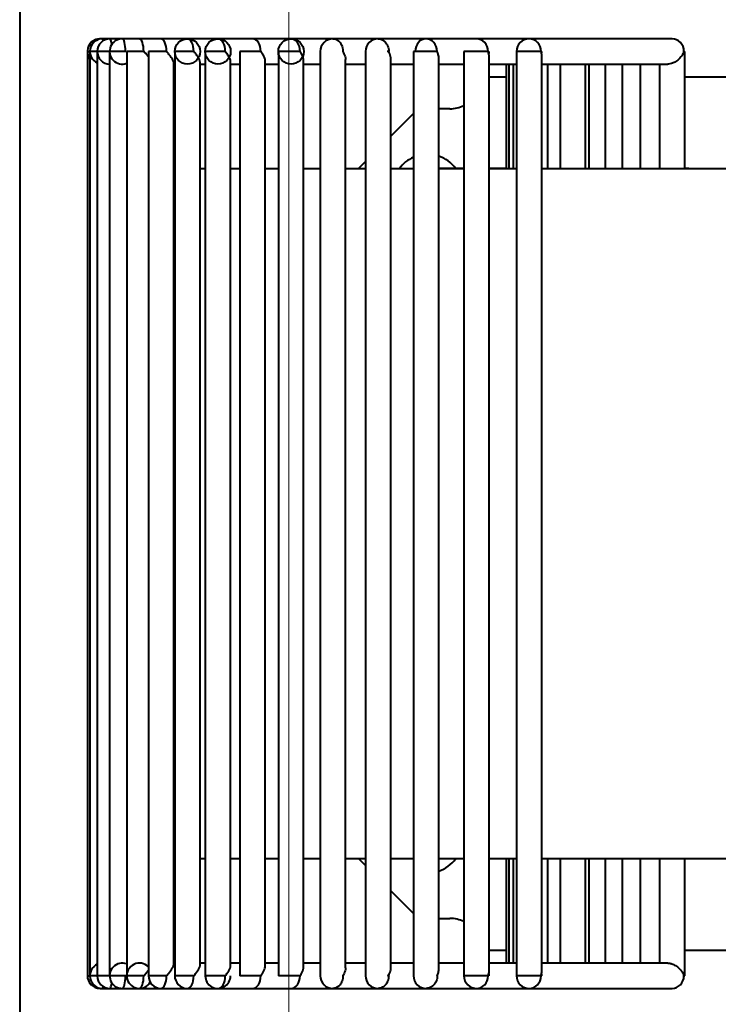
# Model space of a CAD drawing. Header units: millimetres. Extents: x 0 to 420, y -1 to 297.
# Tile 11 of 21: x 172 to 183, y 159 to 174. Entities that reach past the tile are written whole.
import ezdxf

# ---------------------------------------------------------------- set-up
doc = ezdxf.new("R2010")
doc.units = ezdxf.units.MM
for name, color, linetype in [('INGOMBRO_MAIN_CS', 7, 'Continuous'), ('Livello1', 7, 'Continuous'), ('ME001258.00_R00_', 7, 'Continuous')]:
    doc.layers.add(name, color=color, linetype=linetype)

# ---------------------------------------------------------------- blocks, each defined once
blk = doc.blocks.new('SEANNOT_GROUP3')
at = {"layer": 'Livello1', "color": 7, "linetype": 'Continuous', "lineweight": 20}
blk.add_line((176.576, 127.627), (176.576, 202.627), dxfattribs=at)
blk = doc.blocks.new('SE')
at = {"layer": 'INGOMBRO_MAIN_CS', "color": 7, "linetype": 'Continuous', "lineweight": 40}
for p, q in [((172.334, 146.626), (172.334, 195.626)), ((173.595, 174.15), (173.595, 174.147)), ((173.634, 174.15), (173.595, 174.15)), ((173.751, 174.15), (173.634, 174.15)), ((173.946, 174.15), (173.751, 174.15)), ((174.216, 174.15), (173.946, 174.15)), ((174.56, 174.15), (174.216, 174.15)), ((174.975, 174.15), (174.56, 174.15)), ((175.457, 174.15), (174.975, 174.15)), ((176.004, 174.15), (175.458, 174.15)), ((176.612, 174.15), (176.005, 174.15)), ((179.542, 174.15), (176.612, 174.15)), ((179.542, 174.15), (176.612, 174.15)), ((179.542, 174.15), (177.274, 174.15)), ((179.542, 174.15), (177.987, 174.15)), ((179.542, 174.15), (178.745, 174.15)), ((180.372, 174.15), (179.542, 174.15)), ((180.372, 174.15), (179.542, 174.15)), ((180.372, 174.15), (179.542, 174.15)), ((180.372, 174.15), (179.542, 174.15)), ((180.372, 174.15), (179.542, 174.15)), ((180.372, 174.15), (179.542, 174.15)), ((180.251, 174.15), (180.209, 174.15)), ((180.321, 174.15), (180.251, 174.15)), ((180.372, 174.15), (180.321, 174.15)), ((182.629, 174.15), (180.372, 174.15)), ((182.331, 174.15), (180.372, 174.15)), ((182.045, 174.15), (180.372, 174.15)), ((181.772, 174.15), (180.372, 174.15)), ((181.516, 174.15), (180.372, 174.15)), ((180.418, 174.15), (180.372, 174.15)), ((181.278, 174.15), (180.372, 174.15)), ((181.06, 174.15), (180.372, 174.15)), ((180.542, 174.15), (180.418, 174.15)), ((180.691, 174.15), (180.542, 174.15)), ((180.864, 174.15), (180.691, 174.15)), ((181.06, 174.15), (180.864, 174.15)), ((181.278, 174.15), (181.06, 174.15)), ((181.516, 174.15), (181.278, 174.15)), ((181.772, 174.15), (181.516, 174.15)), ((182.045, 174.15), (181.772, 174.15)), ((182.331, 174.15), (182.045, 174.15)), ((182.629, 174.15), (182.331, 174.15)), ((173.395, 173.95), (173.434, 173.95)), ((173.395, 173.95), (173.395, 159.35)), ((173.551, 173.95), (173.434, 173.95)), ((173.434, 173.95), (173.434, 159.35)), ((173.746, 173.95), (173.551, 173.95)), ((173.551, 173.95), (173.551, 159.35)), ((174.004, 173.95), (173.746, 173.95)), ((173.746, 173.95), (173.746, 159.35)), ((174.004, 173.95), (173.998, 173.95)), ((174.291, 173.95), (174.016, 173.95)), ((174.016, 173.95), (174.016, 159.35)), ((174.291, 173.95), (174.284, 173.95)), ((174.651, 173.95), (174.36, 173.95)), ((174.36, 173.95), (174.36, 159.35)), ((174.644, 173.95), (174.475, 173.95)), ((174.651, 173.95), (174.644, 173.95)), ((175.081, 173.95), (174.775, 173.95)), ((174.775, 173.95), (174.775, 159.35)), ((175.075, 173.95), (174.875, 173.95)), ((175.081, 173.95), (175.075, 173.95)), ((175.578, 173.95), (175.257, 173.95)), ((175.257, 173.95), (175.257, 159.35)), ((175.572, 173.95), (175.343, 173.95)), ((175.578, 173.95), (175.572, 173.95)), ((176.138, 173.95), (175.804, 173.95)), ((175.804, 173.95), (175.804, 159.35)), ((176.133, 173.95), (175.876, 173.95)), ((176.138, 173.95), (176.133, 173.95)), ((176.758, 173.95), (176.412, 173.95)), ((176.412, 173.95), (176.412, 159.35)), ((176.753, 173.95), (176.47, 173.95)), ((176.758, 173.95), (176.753, 173.95)), ((177.074, 173.95), (177.074, 159.35)), ((177.787, 173.95), (177.787, 159.35)), ((178.155, 173.949), (178.128, 173.95)), ((178.921, 173.95), (178.545, 173.95)), ((178.545, 173.95), (178.545, 159.35)), ((178.918, 173.95), (178.572, 173.95)), ((178.921, 173.95), (178.918, 173.95)), ((179.726, 173.95), (179.342, 173.95)), ((179.342, 173.95), (179.342, 159.35)), ((179.726, 173.95), (179.723, 173.95)), ((180.562, 173.95), (180.172, 173.95)), ((180.172, 173.95), (180.172, 159.35)), ((180.562, 173.95), (180.56, 173.95)), ((180.572, 159.416), (180.572, 173.883)), ((182.817, 173.95), (182.813, 173.95)), ((182.813, 173.95), (182.829, 173.95)), ((182.829, 172.1), (182.829, 173.95)), ((174.76, 159.53), (174.76, 173.77)), ((174.76, 173.75), (174.775, 173.75)), ((175.175, 159.522), (175.175, 173.777)), ((175.175, 173.75), (175.257, 173.75)), ((175.657, 159.514), (175.657, 173.788)), ((175.657, 173.75), (175.804, 173.75)), ((176.204, 159.502), (176.204, 173.798)), ((176.204, 173.75), (176.412, 173.75)), ((176.811, 159.49), (176.811, 173.811)), ((176.811, 173.75), (177.074, 173.75)), ((176.811, 173.75), (177.074, 173.75)), ((177.474, 159.477), (177.474, 173.823)), ((177.474, 173.75), (177.787, 173.75)), ((177.474, 173.75), (177.787, 173.75)), ((177.474, 173.75), (177.787, 173.75)), ((178.187, 159.464), (178.187, 173.837)), ((178.187, 173.75), (178.545, 173.75)), ((178.187, 173.75), (178.545, 173.75)), ((178.187, 173.75), (178.545, 173.75)), ((178.187, 173.75), (178.545, 173.75)), ((178.945, 159.448), (178.945, 173.853)), ((178.945, 173.75), (179.342, 173.75)), ((178.945, 173.75), (179.342, 173.75)), ((178.945, 173.75), (179.342, 173.75)), ((178.945, 173.75), (179.342, 173.75)), ((178.945, 173.75), (179.342, 173.75)), ((179.742, 159.432), (179.742, 173.867)), ((179.742, 173.75), (180.172, 173.75)), ((179.742, 173.75), (180.172, 173.75)), ((179.742, 173.75), (180.172, 173.75)), ((179.742, 173.75), (180.172, 173.75)), ((179.742, 173.75), (180.172, 173.75)), ((179.742, 173.75), (180.172, 173.75)), ((180.009, 173.75), (180.009, 172.1)), ((180.051, 173.75), (180.051, 172.1)), ((180.121, 173.75), (180.121, 172.1)), ((180.572, 173.75), (182.561, 173.75)), ((180.572, 173.75), (182.247, 173.75)), ((180.572, 173.75), (181.945, 173.75)), ((180.572, 173.75), (181.658, 173.75)), ((180.572, 173.75), (181.388, 173.75)), ((180.572, 173.75), (181.278, 173.75)), ((180.572, 173.75), (180.908, 173.75)), ((180.664, 173.75), (180.664, 172.1)), ((180.86, 173.75), (180.86, 172.1)), ((181.26, 172.1), (181.26, 173.75)), ((181.316, 173.75), (181.316, 172.1)), ((181.572, 173.75), (181.572, 172.1)), ((181.845, 172.1), (181.845, 173.75)), ((182.133, 172.1), (182.133, 173.75)), ((182.435, 172.1), (182.435, 173.75)), ((180.009, 173.545), (179.742, 173.545)), ((184.96, 173.545), (182.829, 173.545)), ((178.545, 172.968), (178.187, 172.61)), ((179.122, 173.045), (178.945, 173.045)), ((177.787, 172.21), (177.677, 172.1)), ((174.76, 172.1), (174.775, 172.1)), ((175.175, 172.1), (175.257, 172.1)), ((175.657, 172.1), (175.804, 172.1)), ((176.204, 172.1), (176.412, 172.1)), ((176.811, 172.1), (177.074, 172.1)), ((177.474, 172.1), (177.787, 172.1)), ((178.187, 172.1), (178.545, 172.1)), ((178.945, 172.1), (179.342, 172.1)), ((179.342, 172.1), (178.945, 172.1)), ((179.742, 172.1), (180.172, 172.1)), ((180.009, 172.1), (179.742, 172.1)), ((179.742, 172.1), (180.172, 172.1)), ((180.572, 172.1), (187.218, 172.1)), ((180.572, 172.1), (187.218, 172.1)), ((182.895, 172.1), (182.829, 172.1)), ((174.76, 161.2), (174.775, 161.2)), ((175.175, 161.2), (175.257, 161.2)), ((175.657, 161.2), (175.804, 161.2)), ((176.204, 161.2), (176.412, 161.2)), ((176.811, 161.2), (177.074, 161.2)), ((177.474, 161.2), (177.787, 161.2)), ((177.678, 161.2), (177.787, 161.091)), ((178.187, 161.2), (178.545, 161.2)), ((178.945, 161.2), (179.342, 161.2)), ((179.742, 161.2), (180.172, 161.2)), ((180.009, 161.2), (180.009, 159.55)), ((180.051, 161.2), (180.051, 159.55)), ((180.121, 161.2), (180.121, 159.55)), ((180.572, 161.2), (187.218, 161.2)), ((180.664, 161.2), (180.664, 159.55)), ((180.86, 161.2), (180.86, 159.55)), ((181.26, 159.55), (181.26, 161.2)), ((181.316, 161.2), (181.316, 159.55)), ((181.572, 161.2), (181.572, 159.55)), ((181.845, 159.55), (181.845, 161.2)), ((182.133, 159.55), (182.133, 161.2)), ((182.435, 159.55), (182.435, 161.2)), ((182.829, 159.35), (182.829, 161.2)), ((178.187, 160.691), (178.545, 160.333)), ((178.945, 160.256), (179.122, 160.256)), ((179.742, 159.756), (180.009, 159.756)), ((182.829, 159.756), (184.96, 159.756)), ((174.775, 159.55), (174.76, 159.55)), ((175.257, 159.55), (175.175, 159.55)), ((175.804, 159.55), (175.657, 159.55)), ((176.412, 159.55), (176.204, 159.55)), ((177.074, 159.55), (176.811, 159.55)), ((177.074, 159.55), (176.811, 159.55)), ((177.787, 159.55), (177.474, 159.55)), ((177.787, 159.55), (177.474, 159.55)), ((177.787, 159.55), (177.474, 159.55)), ((178.545, 159.55), (178.187, 159.55)), ((178.545, 159.55), (178.187, 159.55)), ((178.545, 159.55), (178.187, 159.55)), ((178.545, 159.55), (178.187, 159.55)), ((179.342, 159.55), (178.945, 159.55)), ((179.342, 159.55), (178.945, 159.55)), ((179.342, 159.55), (178.945, 159.55)), ((179.342, 159.55), (178.945, 159.55)), ((179.342, 159.55), (178.945, 159.55)), ((180.172, 159.55), (179.742, 159.55)), ((180.172, 159.55), (179.742, 159.55)), ((180.172, 159.55), (179.742, 159.55)), ((180.172, 159.55), (179.742, 159.55)), ((180.172, 159.55), (179.742, 159.55)), ((180.172, 159.55), (179.742, 159.55)), ((182.247, 159.55), (180.572, 159.55)), ((182.561, 159.55), (180.572, 159.55)), ((181.945, 159.55), (180.572, 159.55)), ((181.658, 159.55), (180.572, 159.55)), ((181.389, 159.55), (180.572, 159.55)), ((180.908, 159.55), (180.572, 159.55)), ((181.278, 159.55), (180.572, 159.55)), ((173.395, 159.35), (173.434, 159.35)), ((173.551, 159.35), (173.434, 159.35)), ((173.746, 159.35), (173.551, 159.35)), ((174.004, 159.35), (173.746, 159.35)), ((174.291, 159.35), (174.016, 159.35)), ((174.651, 159.35), (174.36, 159.35)), ((175.081, 159.35), (174.775, 159.35)), ((175.578, 159.35), (175.257, 159.35)), ((176.138, 159.35), (175.804, 159.35)), ((176.758, 159.35), (176.412, 159.35)), ((178.155, 159.352), (178.128, 159.35)), ((179.726, 159.35), (179.342, 159.35)), ((180.562, 159.35), (180.172, 159.35)), ((182.813, 159.35), (182.829, 159.35)), ((173.595, 159.15), (173.634, 159.15)), ((173.634, 159.15), (173.751, 159.15)), ((173.751, 159.15), (173.946, 159.15)), ((173.946, 159.15), (174.216, 159.15)), ((174.216, 159.15), (174.56, 159.15)), ((174.56, 159.15), (174.975, 159.15)), ((174.975, 159.15), (175.457, 159.15)), ((175.458, 159.15), (176.004, 159.15)), ((176.005, 159.15), (176.612, 159.15)), ((176.612, 159.15), (179.542, 159.15)), ((176.612, 159.15), (179.542, 159.15)), ((177.274, 159.15), (179.542, 159.15)), ((177.987, 159.15), (179.542, 159.15)), ((178.745, 159.15), (179.542, 159.15)), ((179.542, 159.15), (180.372, 159.15)), ((179.542, 159.15), (180.372, 159.15)), ((179.542, 159.15), (180.372, 159.15)), ((179.542, 159.15), (180.372, 159.15)), ((179.542, 159.15), (180.372, 159.15)), ((179.542, 159.15), (180.372, 159.15)), ((180.209, 159.15), (180.251, 159.15)), ((180.251, 159.15), (180.321, 159.15)), ((180.321, 159.15), (180.372, 159.15)), ((180.372, 159.15), (182.331, 159.15)), ((180.372, 159.15), (182.629, 159.15)), ((180.372, 159.15), (182.045, 159.15)), ((180.372, 159.15), (181.772, 159.15)), ((180.372, 159.15), (181.516, 159.15)), ((180.372, 159.15), (180.418, 159.15)), ((180.372, 159.15), (181.06, 159.15)), ((180.372, 159.15), (181.278, 159.15)), ((180.418, 159.15), (180.542, 159.15)), ((180.542, 159.15), (180.691, 159.15)), ((180.691, 159.15), (180.864, 159.15)), ((180.864, 159.15), (181.06, 159.15)), ((181.06, 159.15), (181.278, 159.15)), ((181.278, 159.15), (181.516, 159.15)), ((181.516, 159.15), (181.772, 159.15)), ((181.772, 159.15), (182.045, 159.15)), ((182.045, 159.15), (182.331, 159.15))]:
    blk.add_line(p, q, dxfattribs=at)
for centre in [(174.975, 173.95), (175.457, 173.95), (176.612, 173.95)]:
    blk.add_circle(centre, 0.2, dxfattribs=at)
for centre, radius, start, end in [((173.595, 173.95), 0.2, 84.4067, 216.361), ((173.634, 173.95), 0.2, 89.7647, 245.6166), ((173.751, 173.95), 0.2, 90, 268.4035), ((173.946, 173.95), 0.2, 90, 290.5355), ((177.274, 173.95), 0.2, 90.1077, 179.9259), ((177.987, 173.95), 0.2, 90.1484, 179.9065), ((180.372, 173.95), 0.2, 90, 179.9998), ((179.542, 173.95), 0.2, 348.3107, 0), ((180.372, 173.95), 0.2, 351.5535, 0), ((179.122, 173.545), 0.5, 270.0014, 296.0839), ((178.768, 171.777), 0.55, 113.9938, 143.9918), ((178.768, 171.777), 0.55, 36.0082, 71.2987), ((178.768, 161.524), 0.55, 288.7013, 323.9581), ((179.122, 159.756), 0.5, 63.9283, 90.0182), ((173.634, 159.35), 0.2, 114.3834, 269.523), ((173.946, 159.35), 0.2, 69.4646, 270), ((174.216, 159.35), 0.2, 44.0169, 329.2766), ((173.595, 159.35), 0.2, 180.0056, 270.0525), ((173.751, 159.35), 0.2, 180.0079, 270), ((174.56, 159.35), 0.2, 180.0019, 267.218), ((174.975, 159.35), 0.2, 180.0047, 267.0715), ((175.457, 159.35), 0.2, 179.9928, 0), ((177.274, 159.35), 0.2, 179.9284, 270.427), ((177.987, 159.35), 0.2, 179.9072, 270.5558), ((178.745, 159.35), 0.2, 180.0285, 270.7272), ((179.542, 159.35), 0.2, 179.9922, 271.6537), ((179.542, 159.35), 0.2, 0, 9.9997), ((180.372, 159.35), 0.2, 180, 271.6882), ((180.372, 159.35), 0.2, 0, 7.3158)]:
    blk.add_arc(centre, radius, start, end, dxfattribs=at)
for centre, major_axis, ratio, start_param, end_param in [((173.634, 173.95), (0, -0.2), 0.087156, 2.571718, 3.141593), ((173.751, 173.95), (0, -0.2), 0.173648, 2.166333, 3.141593), ((173.946, 173.95), (0, -0.2), 0.258819, 1.570796, 3.141593), ((174.216, 173.95), (0, -0.2), 0.34202, 1.570796, 3.141593), ((174.56, 173.95), (0, -0.2), 0.422618, 1.570796, 3.141593), ((174.975, 173.95), (0, -0.2), 0.5, 1.570796, 3.141593), ((175.458, 173.95), (0, -0.2), 0.573576, 1.570796, 3.141593), ((176.005, 173.95), (0, -0.2), 0.642788, 1.570796, 3.141593), ((176.612, 173.95), (0, -0.2), 0.707107, 1.570796, 3.141593), ((178.745, 173.95), (0, -0.2), 0.866025, 1.570796, 4.711941), ((179.542, 173.95), (0, -0.2), 0.906308, 1.570796, 3.141593), ((180.372, 173.95), (0, -0.2), 0.939693, 1.570796, 3.141593), ((182.629, 173.95), (0, -0.2), 0.939693, 1.570795, 3.141593), ((173.946, 159.35), (0, 0.2), 0.258819, 3.141593, 4.712356), ((174.216, 159.35), (0, 0.2), 0.34202, 3.141593, 4.712356), ((174.56, 159.35), (0, 0.2), 0.422618, 3.141593, 4.712356), ((174.975, 159.35), (0, 0.2), 0.5, 3.141593, 4.712356), ((175.458, 159.35), (0, 0.2), 0.573576, 3.141593, 4.712356), ((176.005, 159.35), (0, 0.2), 0.642788, 3.141593, 4.712356), ((176.612, 159.35), (0, 0.2), 0.707107, 3.141593, 4.712356), ((179.542, 159.35), (0, 0.2), 0.906308, 3.141593, 4.712356), ((180.372, 159.35), (0, 0.2), 0.939693, 3.141593, 4.712356), ((182.629, 159.35), (0, 0.2), 0.939693, 3.141593, 4.712354), ((173.634, 159.35), (0, 0.2), 0.087156, 3.141593, 3.711467), ((173.751, 159.35), (0, 0.2), 0.173648, 3.141593, 4.116857)]:
    blk.add_ellipse(centre, major_axis=major_axis, ratio=ratio, start_param=start_param, end_param=end_param, dxfattribs=at)
for points, knots in [([(177.274, 174.15), (177.279, 174.15), (177.295, 174.15), (177.325, 174.143), (177.37, 174.116), (177.417, 174.053), (177.432, 173.987), (177.432, 173.95), (177.432, 173.95)], [0, 0, 0, 0, 0.050752, 0.176449, 0.377012, 0.651811, 0.999915, 1, 1, 1, 1]), ([(177.987, 174.15), (177.991, 174.15), (178.003, 174.15), (178.026, 174.147), (178.061, 174.133), (178.104, 174.1), (178.144, 174.039), (178.155, 173.981), (178.155, 173.95), (178.155, 173.95), (178.155, 173.95)], [0, 0, 0, 0, 0.036494, 0.124834, 0.26526, 0.457608, 0.701579, 0.996774, 0.996976, 1, 1, 1, 1]), ([(174.36, 173.863), (174.353, 173.872), (174.345, 173.882), (174.337, 173.892), (174.33, 173.9), (174.323, 173.908), (174.316, 173.916), (174.312, 173.921), (174.308, 173.926), (174.304, 173.931), (174.299, 173.936), (174.294, 173.941), (174.292, 173.947), (174.291, 173.948), (174.291, 173.949), (174.291, 173.95), (174.291, 173.95), (174.291, 173.95), (174.291, 173.95)], [0.8387295, 0.8387295, 0.8387295, 0.8387295, 0.8953483, 0.8953483, 0.8953483, 0.9408986, 0.9408986, 0.9408986, 0.967924, 0.967924, 0.967924, 0.9951027, 0.9951027, 0.9951027, 0.998957, 0.998957, 0.998957, 1, 1, 1, 1]), ([(174.76, 173.769), (174.76, 173.778), (174.757, 173.788), (174.752, 173.8), (174.745, 173.817), (174.733, 173.836), (174.719, 173.857), (174.712, 173.869), (174.703, 173.88), (174.694, 173.892), (174.687, 173.9), (174.681, 173.908), (174.674, 173.916), (174.671, 173.921), (174.667, 173.926), (174.663, 173.931), (174.659, 173.936), (174.654, 173.941), (174.651, 173.947), (174.651, 173.948), (174.651, 173.949), (174.651, 173.95), (174.651, 173.95), (174.651, 173.95), (174.651, 173.95)], [0.619423, 0.619423, 0.619423, 0.619423, 0.703569, 0.703569, 0.703569, 0.8274924, 0.8274924, 0.8274924, 0.8963925, 0.8963925, 0.8963925, 0.9415516, 0.9415516, 0.9415516, 0.9682976, 0.9682976, 0.9682976, 0.9952029, 0.9952029, 0.9952029, 0.9990443, 0.9990443, 0.9990443, 1, 1, 1, 1]), ([(175.175, 173.777), (175.175, 173.777), (175.175, 173.777), (175.175, 173.777), (175.175, 173.789), (175.171, 173.803), (175.164, 173.818), (175.155, 173.839), (175.142, 173.863), (175.125, 173.887), (175.119, 173.896), (175.113, 173.904), (175.106, 173.913), (175.102, 173.918), (175.098, 173.924), (175.094, 173.929), (175.09, 173.934), (175.085, 173.94), (175.082, 173.946), (175.082, 173.947), (175.081, 173.948), (175.081, 173.949), (175.081, 173.95), (175.081, 173.95), (175.081, 173.95)], [0.6445892, 0.6445892, 0.6445892, 0.6445892, 0.6448543, 0.6448543, 0.6448543, 0.7457694, 0.7457694, 0.7457694, 0.8860985, 0.8860985, 0.8860985, 0.9351571, 0.9351571, 0.9351571, 0.9646665, 0.9646665, 0.9646665, 0.9943151, 0.9943151, 0.9943151, 0.9985073, 0.9985073, 0.9985073, 1, 1, 1, 1]), ([(175.657, 173.787), (175.657, 173.791), (175.657, 173.795), (175.656, 173.8), (175.654, 173.817), (175.646, 173.836), (175.636, 173.857), (175.63, 173.869), (175.623, 173.88), (175.615, 173.892), (175.61, 173.9), (175.605, 173.908), (175.599, 173.916), (175.595, 173.921), (175.592, 173.926), (175.589, 173.931), (175.585, 173.936), (175.581, 173.941), (175.579, 173.947), (175.578, 173.948), (175.578, 173.949), (175.578, 173.95), (175.578, 173.95), (175.578, 173.95), (175.578, 173.95)], [0.6722191, 0.6722191, 0.6722191, 0.6722191, 0.7036201, 0.7036201, 0.7036201, 0.8275616, 0.8275616, 0.8275616, 0.8964405, 0.8964405, 0.8964405, 0.9415815, 0.9415815, 0.9415815, 0.9683146, 0.9683146, 0.9683146, 0.9952074, 0.9952074, 0.9952074, 0.9990482, 0.9990482, 0.9990482, 1, 1, 1, 1]), ([(176.204, 173.797), (176.204, 173.798), (176.204, 173.798), (176.204, 173.799), (176.204, 173.816), (176.199, 173.835), (176.19, 173.856), (176.185, 173.868), (176.179, 173.879), (176.173, 173.892), (176.168, 173.9), (176.163, 173.908), (176.158, 173.916), (176.155, 173.921), (176.152, 173.926), (176.148, 173.931), (176.145, 173.936), (176.141, 173.941), (176.139, 173.947), (176.139, 173.948), (176.138, 173.949), (176.138, 173.95), (176.138, 173.95), (176.138, 173.95), (176.138, 173.95)], [0.6983242, 0.6983242, 0.6983242, 0.6983242, 0.7020301, 0.7020301, 0.7020301, 0.8253125, 0.8253125, 0.8253125, 0.8948711, 0.8948711, 0.8948711, 0.9405996, 0.9405996, 0.9405996, 0.9677527, 0.9677527, 0.9677527, 0.9950564, 0.9950564, 0.9950564, 0.9989168, 0.9989168, 0.9989168, 1, 1, 1, 1]), ([(176.811, 173.81), (176.811, 173.822), (176.809, 173.836), (176.805, 173.85), (176.797, 173.877), (176.782, 173.905), (176.765, 173.935), (176.763, 173.937), (176.762, 173.939), (176.761, 173.942), (176.76, 173.943), (176.759, 173.945), (176.759, 173.946), (176.759, 173.947), (176.758, 173.948), (176.758, 173.949), (176.758, 173.95), (176.758, 173.95), (176.758, 173.95)], [0.7262867, 0.7262867, 0.7262867, 0.7262867, 0.813226, 0.813226, 0.813226, 0.9753777, 0.9753777, 0.9753777, 0.9871202, 0.9871202, 0.9871202, 0.9938798, 0.9938798, 0.9938798, 0.9982165, 0.9982165, 0.9982165, 1, 1, 1, 1]), ([(177.432, 173.95), (177.432, 173.949), (177.432, 173.948), (177.432, 173.947), (177.433, 173.945), (177.434, 173.943), (177.435, 173.941), (177.439, 173.931), (177.444, 173.923), (177.448, 173.914), (177.463, 173.885), (177.472, 173.856), (177.474, 173.83), (177.474, 173.828), (177.474, 173.825), (177.474, 173.822)], [0, 0, 0, 0, 0.004416, 0.004416, 0.004416, 0.014766, 0.014766, 0.014766, 0.0624364, 0.0624364, 0.0624364, 0.2285959, 0.2285959, 0.2285959, 0.2452504, 0.2452504, 0.2452504, 0.2452504]), ([(178.187, 173.837), (178.187, 173.841), (178.187, 173.846), (178.186, 173.85), (178.184, 173.877), (178.174, 173.905), (178.16, 173.934), (178.159, 173.937), (178.158, 173.939), (178.157, 173.941), (178.156, 173.943), (178.156, 173.944), (178.155, 173.946), (178.155, 173.947), (178.155, 173.948), (178.155, 173.949), (178.155, 173.949), (178.155, 173.95), (178.155, 173.95)], [0.7847141, 0.7847141, 0.7847141, 0.7847141, 0.8122809, 0.8122809, 0.8122809, 0.9743667, 0.9743667, 0.9743667, 0.9865458, 0.9865458, 0.9865458, 0.9935194, 0.9935194, 0.9935194, 0.9979404, 0.9979404, 0.9979404, 0.9994496, 0.9994496, 0.9994496, 0.9994496]), ([(178.945, 173.852), (178.945, 173.863), (178.943, 173.875), (178.941, 173.888), (178.939, 173.896), (178.937, 173.905), (178.934, 173.913), (178.932, 173.919), (178.93, 173.924), (178.928, 173.929), (178.926, 173.935), (178.923, 173.94), (178.922, 173.946), (178.922, 173.947), (178.922, 173.948), (178.922, 173.949), (178.922, 173.95), (178.921, 173.95), (178.921, 173.95)], [0.8164742, 0.8164742, 0.8164742, 0.8164742, 0.8872125, 0.8872125, 0.8872125, 0.9358621, 0.9358621, 0.9358621, 0.9650726, 0.9650726, 0.9650726, 0.994427, 0.994427, 0.994427, 0.9985937, 0.9985937, 0.9985937, 1, 1, 1, 1]), ([(179.742, 173.866), (179.742, 173.874), (179.741, 173.883), (179.74, 173.891), (179.739, 173.899), (179.737, 173.907), (179.735, 173.915), (179.734, 173.92), (179.732, 173.925), (179.731, 173.93), (179.729, 173.935), (179.727, 173.94), (179.726, 173.947), (179.726, 173.948), (179.726, 173.949), (179.726, 173.949), (179.726, 173.95), (179.726, 173.95), (179.726, 173.95)], [0.8459507, 0.8459507, 0.8459507, 0.8459507, 0.8931164, 0.8931164, 0.8931164, 0.9394974, 0.9394974, 0.9394974, 0.9671203, 0.9671203, 0.9671203, 0.9948838, 0.9948838, 0.9948838, 0.9987671, 0.9987671, 0.9987671, 1, 1, 1, 1]), ([(180.572, 173.883), (180.572, 173.886), (180.572, 173.889), (180.572, 173.893), (180.571, 173.901), (180.57, 173.909), (180.569, 173.917), (180.568, 173.921), (180.567, 173.926), (180.566, 173.931), (180.565, 173.936), (180.563, 173.941), (180.562, 173.947), (180.562, 173.948), (180.562, 173.949), (180.562, 173.95)], [0.877747, 0.877747, 0.877747, 0.877747, 0.897165, 0.897165, 0.897165, 0.9420715, 0.9420715, 0.9420715, 0.9686074, 0.9686074, 0.9686074, 0.995329, 0.995329, 0.995329, 1, 1, 1, 1]), ([(182.813, 173.95), (182.813, 173.949), (182.813, 173.947), (182.813, 173.946), (182.812, 173.943), (182.812, 173.94), (182.811, 173.937), (182.807, 173.925), (182.801, 173.914), (182.795, 173.904), (182.78, 173.876), (182.759, 173.849), (182.732, 173.825), (182.715, 173.809), (182.696, 173.795), (182.674, 173.783), (182.658, 173.774), (182.639, 173.765), (182.62, 173.76), (182.605, 173.755), (182.588, 173.752), (182.572, 173.751), (182.568, 173.751), (182.564, 173.75), (182.561, 173.75)], [0, 0, 0, 0, 0.0076369, 0.0076369, 0.0076369, 0.0247977, 0.0247977, 0.0247977, 0.1020808, 0.1020808, 0.1020808, 0.3016355, 0.3016355, 0.3016355, 0.4277001, 0.4277001, 0.4277001, 0.5271135, 0.5271135, 0.5271135, 0.6107581, 0.6107581, 0.6107581, 0.6310439, 0.6310439, 0.6310439, 0.6310439]), ([(174.291, 159.35), (174.291, 159.352), (174.291, 159.353), (174.292, 159.354), (174.293, 159.356), (174.294, 159.358), (174.296, 159.36), (174.302, 159.369), (174.31, 159.378), (174.317, 159.386), (174.334, 159.405), (174.349, 159.424), (174.363, 159.442)], [0, 0, 0, 0, 0.004386, 0.004386, 0.004386, 0.0146372, 0.0146372, 0.0146372, 0.061817, 0.061817, 0.061817, 0.1685365, 0.1685365, 0.1685365, 0.1685365]), ([(174.651, 159.35), (174.651, 159.352), (174.651, 159.353), (174.651, 159.354), (174.652, 159.356), (174.654, 159.358), (174.655, 159.36), (174.662, 159.37), (174.669, 159.378), (174.676, 159.386), (174.7, 159.416), (174.721, 159.445), (174.736, 159.471), (174.746, 159.486), (174.753, 159.501), (174.757, 159.514), (174.759, 159.52), (174.76, 159.526), (174.76, 159.531)], [0, 0, 0, 0, 0.0044048, 0.0044048, 0.0044048, 0.0146901, 0.0146901, 0.0146901, 0.0620025, 0.0620025, 0.0620025, 0.2283439, 0.2283439, 0.2283439, 0.328949, 0.328949, 0.328949, 0.3805947, 0.3805947, 0.3805947, 0.3805947]), ([(175.081, 159.35), (175.081, 159.352), (175.081, 159.353), (175.082, 159.354), (175.082, 159.356), (175.084, 159.358), (175.085, 159.36), (175.092, 159.37), (175.099, 159.378), (175.105, 159.387), (175.127, 159.416), (175.146, 159.445), (175.159, 159.471), (175.167, 159.487), (175.172, 159.502), (175.174, 159.514), (175.174, 159.517), (175.175, 159.52), (175.175, 159.523)], [0, 0, 0, 0, 0.0045148, 0.0045148, 0.0045148, 0.0150017, 0.0150017, 0.0150017, 0.0631078, 0.0631078, 0.0631078, 0.2290343, 0.2290343, 0.2290343, 0.3295022, 0.3295022, 0.3295022, 0.3549165, 0.3549165, 0.3549165, 0.3549165]), ([(175.578, 159.35), (175.578, 159.352), (175.578, 159.353), (175.579, 159.354), (175.579, 159.356), (175.581, 159.358), (175.582, 159.36), (175.588, 159.37), (175.594, 159.378), (175.6, 159.386), (175.621, 159.416), (175.638, 159.445), (175.648, 159.471), (175.654, 159.486), (175.657, 159.501), (175.657, 159.514), (175.657, 159.514), (175.657, 159.514), (175.657, 159.514)], [0, 0, 0, 0, 0.0044056, 0.0044056, 0.0044056, 0.0146923, 0.0146923, 0.0146923, 0.0620099, 0.0620099, 0.0620099, 0.2283462, 0.2283462, 0.2283462, 0.328949, 0.328949, 0.328949, 0.3297241, 0.3297241, 0.3297241, 0.3297241]), ([(176.138, 159.35), (176.138, 159.352), (176.139, 159.353), (176.139, 159.354), (176.14, 159.356), (176.141, 159.358), (176.142, 159.36), (176.147, 159.369), (176.153, 159.378), (176.159, 159.386), (176.177, 159.416), (176.192, 159.445), (176.199, 159.47), (176.203, 159.482), (176.204, 159.493), (176.204, 159.503)], [0, 0, 0, 0, 0.0043771, 0.0043771, 0.0043771, 0.0146125, 0.0146125, 0.0146125, 0.0617305, 0.0617305, 0.0617305, 0.2281705, 0.2281705, 0.2281705, 0.3018784, 0.3018784, 0.3018784, 0.3018784]), ([(176.758, 159.35), (176.758, 159.352), (176.758, 159.353), (176.759, 159.354), (176.759, 159.356), (176.76, 159.358), (176.761, 159.36), (176.766, 159.37), (176.772, 159.378), (176.777, 159.387), (176.793, 159.416), (176.805, 159.445), (176.81, 159.471), (176.811, 159.478), (176.811, 159.485), (176.811, 159.491)], [0, 0, 0, 0, 0.0044767, 0.0044767, 0.0044767, 0.0148932, 0.0148932, 0.0148932, 0.0627202, 0.0627202, 0.0627202, 0.2287926, 0.2287926, 0.2287926, 0.2734006, 0.2734006, 0.2734006, 0.2734006]), ([(177.474, 159.478), (177.474, 159.469), (177.473, 159.46), (177.471, 159.451), (177.466, 159.424), (177.453, 159.396), (177.438, 159.366), (177.437, 159.364), (177.435, 159.362), (177.434, 159.359), (177.434, 159.358), (177.433, 159.357), (177.433, 159.355), (177.432, 159.354), (177.432, 159.353), (177.432, 159.352), (177.432, 159.352), (177.432, 159.351), (177.432, 159.35)], [0.7556002, 0.7556002, 0.7556002, 0.7556002, 0.8125914, 0.8125914, 0.8125914, 0.9745672, 0.9745672, 0.9745672, 0.9866342, 0.9866342, 0.9866342, 0.9935435, 0.9935435, 0.9935435, 0.9979198, 0.9979198, 0.9979198, 0.9999572, 0.9999572, 0.9999572, 0.9999572]), ([(178.155, 159.35), (178.155, 159.352), (178.155, 159.353), (178.155, 159.354), (178.156, 159.356), (178.157, 159.358), (178.157, 159.36), (178.161, 159.37), (178.165, 159.378), (178.169, 159.387), (178.18, 159.414), (178.187, 159.441), (178.187, 159.465)], [0, 0, 0, 0, 0.0044426, 0.0044426, 0.0044426, 0.0147968, 0.0147968, 0.0147968, 0.0623786, 0.0623786, 0.0623786, 0.2162775, 0.2162775, 0.2162775, 0.2162775]), ([(178.921, 159.35), (178.921, 159.352), (178.922, 159.353), (178.922, 159.354), (178.922, 159.356), (178.923, 159.358), (178.924, 159.36), (178.927, 159.37), (178.931, 159.378), (178.934, 159.387), (178.941, 159.408), (178.945, 159.43), (178.945, 159.45)], [0, 0, 0, 0, 0.0045249, 0.0045249, 0.0045249, 0.0150307, 0.0150307, 0.0150307, 0.0632117, 0.0632117, 0.0632117, 0.1847886, 0.1847886, 0.1847886, 0.1847886]), ([(179.726, 159.35), (179.726, 159.352), (179.726, 159.353), (179.726, 159.354), (179.726, 159.356), (179.727, 159.358), (179.728, 159.36), (179.73, 159.369), (179.733, 159.378), (179.735, 159.386), (179.739, 159.402), (179.742, 159.418), (179.742, 159.434)], [0, 0, 0, 0, 0.0043439, 0.0043439, 0.0043439, 0.0145198, 0.0145198, 0.0145198, 0.0614087, 0.0614087, 0.0614087, 0.1532357, 0.1532357, 0.1532357, 0.1532357]), ([(180.562, 159.35), (180.562, 159.352), (180.562, 159.353), (180.562, 159.354), (180.563, 159.356), (180.563, 159.358), (180.564, 159.361), (180.566, 159.37), (180.568, 159.379), (180.569, 159.387), (180.571, 159.397), (180.572, 159.407), (180.572, 159.417)], [0, 0, 0, 0, 0.0045743, 0.0045743, 0.0045743, 0.0151725, 0.0151725, 0.0151725, 0.0637225, 0.0637225, 0.0637225, 0.1208753, 0.1208753, 0.1208753, 0.1208753]), ([(182.561, 159.55), (182.572, 159.55), (182.583, 159.549), (182.594, 159.547), (182.61, 159.545), (182.625, 159.54), (182.64, 159.534), (182.661, 159.526), (182.68, 159.515), (182.698, 159.503), (182.722, 159.487), (182.743, 159.468), (182.76, 159.447), (182.77, 159.436), (182.779, 159.424), (182.787, 159.411), (182.792, 159.403), (182.797, 159.395), (182.801, 159.386), (182.804, 159.381), (182.806, 159.376), (182.808, 159.371), (182.81, 159.367), (182.811, 159.363), (182.812, 159.358), (182.813, 159.357), (182.813, 159.355), (182.813, 159.353), (182.813, 159.352), (182.813, 159.351), (182.813, 159.35)], [0.3691272, 0.3691272, 0.3691272, 0.3691272, 0.4279633, 0.4279633, 0.4279633, 0.5085182, 0.5085182, 0.5085182, 0.6206267, 0.6206267, 0.6206267, 0.7752668, 0.7752668, 0.7752668, 0.8649532, 0.8649532, 0.8649532, 0.9240161, 0.9240161, 0.9240161, 0.9589464, 0.9589464, 0.9589464, 0.9860554, 0.9860554, 0.9860554, 0.9949395, 0.9949395, 0.9949395, 1, 1, 1, 1]), ([(177.432, 159.35), (177.431, 159.335), (177.429, 159.307), (177.419, 159.267), (177.404, 159.234), (177.386, 159.208), (177.368, 159.188), (177.349, 159.173), (177.332, 159.163), (177.316, 159.157), (177.303, 159.153), (177.292, 159.151), (177.284, 159.151), (177.278, 159.15), (177.275, 159.15), (177.274, 159.15)], [0, 0, 0, 0, 0.143389, 0.275718, 0.396977, 0.507157, 0.606252, 0.694254, 0.771161, 0.836968, 0.891677, 0.935292, 0.967829, 0.989333, 1, 1, 1, 1]), ([(178.155, 159.35), (178.154, 159.335), (178.153, 159.306), (178.141, 159.267), (178.125, 159.234), (178.106, 159.207), (178.086, 159.187), (178.067, 159.173), (178.048, 159.163), (178.032, 159.157), (178.018, 159.153), (178.006, 159.151), (177.997, 159.151), (177.991, 159.15), (177.988, 159.15), (177.987, 159.15)], [0, 0, 0, 0, 0.143546, 0.276003, 0.397363, 0.507616, 0.606756, 0.694776, 0.771673, 0.837445, 0.892091, 0.93562, 0.968049, 0.989432, 1, 1, 1, 1]), ([(178.921, 159.35), (178.921, 159.335), (178.919, 159.306), (178.907, 159.267), (178.89, 159.234), (178.87, 159.207), (178.849, 159.187), (178.828, 159.173), (178.809, 159.163), (178.792, 159.157), (178.777, 159.153), (178.765, 159.151), (178.755, 159.151), (178.749, 159.15), (178.746, 159.15), (178.745, 159.15)], [0, 0, 0, 0, 0.143523, 0.275962, 0.397308, 0.507551, 0.606686, 0.694705, 0.771605, 0.837383, 0.892041, 0.935583, 0.968028, 0.989427, 1, 1, 1, 1])]:
    blk.add_open_spline(points, degree=3, knots=knots, dxfattribs=at)
at = {"layer": 'ME001258.00_R00_', "color": 7, "linetype": 'Continuous', "lineweight": 40}
blk.add_line((172.326, 200.877), (172.326, 129.377), dxfattribs=at)

msp = doc.modelspace()

# ---------------------------------------------------------------- block references
at = {"layer": 'Livello1'}
for name in ['SE', 'SEANNOT_GROUP3']:
    msp.add_blockref(name, (0, 0), dxfattribs=at)

doc.saveas('drawing.dxf')
